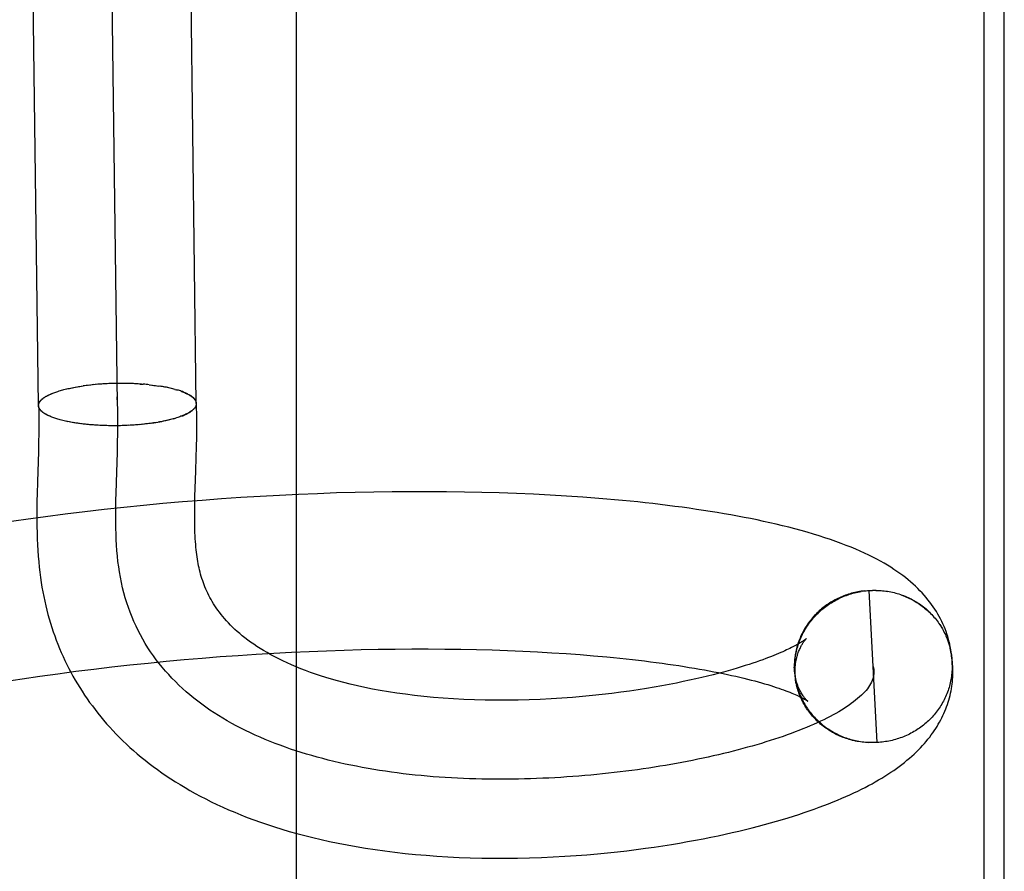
# Model space of a CAD drawing. Header units: inches. Extents: x 0 to 204, y 0 to 132.
# Tile 99 of 113: x 113.625 to 113.75, y 49.255 to 49.363. Entities that reach past the tile are written whole.
import ezdxf

# ---------------------------------------------------------------- set-up
doc = ezdxf.new("R2010")
doc.units = ezdxf.units.IN
doc.header["$LTSCALE"] = 11.243375
doc.header["$MEASUREMENT"] = 0
doc.linetypes.add('HIDDEN', pattern=[0.2, 0.1, -0.1])
doc.layers.add('DEFAULT_2', color=8, linetype='HIDDEN')

msp = doc.modelspace()

# ---------------------------------------------------------------- linework, layer by layer
at = {"layer": 'DEFAULT_2', "color": 8, "linetype": 'HIDDEN'}
for p, q in [((113.62763, 49.31445), (113.6254, 49.49223)), ((113.64763, 49.3147), (113.64539, 49.49238)), ((113.63763, 49.31458), (113.63557, 49.47734)), ((113.66033, 49.10209), (113.66033, 49.47709)), ((113.74739, 49.47706), (113.74739, 49.10212)), ((113.74998, 49.10499), (113.74998, 49.47419)), ((113.63206, 49.31673), (113.63328, 49.31694)), ((113.63403, 49.31703), (113.63426, 49.31706)), ((113.63446, 49.31708), (113.63422, 49.31705)), ((113.63466, 49.3171), (113.63442, 49.31708)), ((113.63486, 49.31712), (113.63461, 49.31709)), ((113.63506, 49.31714), (113.63481, 49.31711)), ((113.63527, 49.31715), (113.635, 49.31713)), ((113.63547, 49.31717), (113.6352, 49.31715)), ((113.63568, 49.31718), (113.6354, 49.31716)), ((113.63589, 49.3172), (113.6356, 49.31718)), ((113.6361, 49.31721), (113.6358, 49.31719)), ((113.63631, 49.31722), (113.636, 49.3172)), ((113.63651, 49.31723), (113.6362, 49.31721)), ((113.63672, 49.31724), (113.63641, 49.31722)), ((113.63694, 49.31724), (113.63661, 49.31723)), ((113.63715, 49.31725), (113.63681, 49.31724)), ((113.63736, 49.31725), (113.63702, 49.31724)), ((113.63757, 49.31726), (113.63722, 49.31725)), ((113.63778, 49.31726), (113.63742, 49.31725)), ((113.63799, 49.31726), (113.63763, 49.31725)), ((113.6382, 49.31726), (113.63785, 49.31726)), ((113.63841, 49.31726), (113.63807, 49.31726)), ((113.63862, 49.31726), (113.63829, 49.31726)), ((113.63883, 49.31725), (113.63851, 49.31725)), ((113.63904, 49.31725), (113.63873, 49.31725)), ((113.63925, 49.31724), (113.63895, 49.31725)), ((113.63946, 49.31724), (113.63917, 49.31724)), ((113.63967, 49.31723), (113.63938, 49.31723)), ((113.63987, 49.31722), (113.6396, 49.31723)), ((113.64008, 49.31721), (113.63982, 49.31722)), ((113.64028, 49.3172), (113.64003, 49.3172)), ((113.64168, 49.31708), (113.6419, 49.31705)), ((113.64187, 49.31706), (113.64209, 49.31703)), ((113.64206, 49.31704), (113.64229, 49.317)), ((113.64225, 49.31701), (113.64248, 49.31698)), ((113.64244, 49.31699), (113.64268, 49.31695)), ((113.64262, 49.31696), (113.64286, 49.31692)), ((113.6428, 49.31694), (113.64305, 49.31689)), ((113.64316, 49.31688), (113.64298, 49.31691)), ((113.64334, 49.31685), (113.64305, 49.31689)), ((113.62893, 49.31579), (113.62909, 49.31586)), ((113.62904, 49.31585), (113.62921, 49.31591)), ((113.62916, 49.3159), (113.62932, 49.31596)), ((113.62928, 49.31595), (113.62945, 49.31601)), ((113.62941, 49.316), (113.62957, 49.31606)), ((113.62954, 49.31605), (113.6297, 49.31611)), ((113.63103, 49.31651), (113.63122, 49.31656)), ((113.6312, 49.31655), (113.63139, 49.3166)), ((113.63136, 49.31659), (113.63157, 49.31663)), ((113.63153, 49.31663), (113.63175, 49.31667)), ((113.63171, 49.31666), (113.63193, 49.31671)), ((113.64351, 49.31682), (113.64323, 49.31686)), ((113.64368, 49.31679), (113.64342, 49.31683)), ((113.64385, 49.31676), (113.64359, 49.3168)), ((113.64401, 49.31672), (113.64377, 49.31676)), ((113.64417, 49.31669), (113.64394, 49.31673)), ((113.64433, 49.31665), (113.64411, 49.31669)), ((113.64449, 49.31662), (113.64428, 49.31666)), ((113.64464, 49.31658), (113.64444, 49.31662)), ((113.64479, 49.31654), (113.6446, 49.31658)), ((113.64494, 49.3165), (113.64476, 49.31654)), ((113.64491, 49.3165), (113.64506, 49.31646)), ((113.64727, 49.31395), (113.64717, 49.31389)), ((113.64733, 49.31401), (113.64724, 49.31395)), ((113.6473, 49.314), (113.64738, 49.31406)), ((113.62921, 49.31305), (113.62905, 49.3131)), ((113.62933, 49.313), (113.62916, 49.31305)), ((113.62945, 49.31295), (113.62929, 49.313)), ((113.62958, 49.31291), (113.62941, 49.31295)), ((113.62971, 49.31286), (113.62954, 49.31291)), ((113.62984, 49.31282), (113.62967, 49.31286)), ((113.62998, 49.31277), (113.62984, 49.31282)), ((113.6314, 49.31241), (113.6312, 49.31246)), ((113.63157, 49.31237), (113.63137, 49.31242)), ((113.63175, 49.31234), (113.63154, 49.31239)), ((113.63194, 49.31231), (113.63171, 49.31236)), ((113.63212, 49.31228), (113.63189, 49.31232)), ((113.63231, 49.31224), (113.63207, 49.31229)), ((113.6325, 49.31222), (113.63225, 49.31226)), ((113.63262, 49.31221), (113.63243, 49.31223)), ((113.63281, 49.31218), (113.6325, 49.31222)), ((113.633, 49.31215), (113.6327, 49.31219)), ((113.63319, 49.31213), (113.63289, 49.31216)), ((113.63339, 49.31211), (113.63309, 49.31214)), ((113.63358, 49.31209), (113.63329, 49.31211)), ((113.63378, 49.31206), (113.63349, 49.31209)), ((113.63398, 49.31204), (113.6337, 49.31207)), ((113.63419, 49.31203), (113.63391, 49.31205)), ((113.63439, 49.31201), (113.63412, 49.31203)), ((113.6346, 49.31199), (113.63433, 49.31201)), ((113.6348, 49.31198), (113.63454, 49.31199)), ((113.63501, 49.31196), (113.63475, 49.31198)), ((113.63522, 49.31195), (113.63497, 49.31196)), ((113.63544, 49.31194), (113.63519, 49.31195)), ((113.63565, 49.31193), (113.6354, 49.31194)), ((113.6374, 49.3119), (113.63715, 49.3119)), ((113.63763, 49.3119), (113.63737, 49.3119)), ((113.63783, 49.3119), (113.63759, 49.3119)), ((113.63804, 49.3119), (113.63781, 49.3119)), ((113.63889, 49.31194), (113.63867, 49.31193)), ((113.63932, 49.31196), (113.63906, 49.31194)), ((113.63953, 49.31197), (113.63927, 49.31195)), ((113.63975, 49.31198), (113.63947, 49.31196)), ((113.63987, 49.31199), (113.63967, 49.31198)), ((113.64007, 49.31201), (113.63975, 49.31198)), ((113.64027, 49.31202), (113.63996, 49.312)), ((113.64047, 49.31204), (113.64017, 49.31202)), ((113.64067, 49.31206), (113.64038, 49.31203)), ((113.64086, 49.31208), (113.64059, 49.31205)), ((113.64105, 49.3121), (113.64079, 49.31207)), ((113.64125, 49.31212), (113.641, 49.31209)), ((113.64144, 49.31214), (113.6412, 49.31212)), ((113.64163, 49.31217), (113.64141, 49.31214)), ((113.64182, 49.31219), (113.64161, 49.31217)), ((113.642, 49.31222), (113.64182, 49.31219)), ((113.642, 49.31222), (113.64325, 49.31243)), ((113.6436, 49.3125), (113.64333, 49.31244)), ((113.64377, 49.31253), (113.64351, 49.31248)), ((113.64393, 49.31257), (113.64369, 49.31252)), ((113.6441, 49.31261), (113.64386, 49.31255)), ((113.64426, 49.31265), (113.64403, 49.31259)), ((113.64441, 49.31268), (113.6442, 49.31263)), ((113.64457, 49.31273), (113.64436, 49.31268)), ((113.64472, 49.31277), (113.64453, 49.31272)), ((113.64484, 49.3128), (113.64468, 49.31276)), ((113.64472, 49.31277), (113.64487, 49.31281)), ((113.64484, 49.3128), (113.64501, 49.31285)), ((113.62766, 49.31001), (113.62762, 49.3086)), ((113.63763, 49.3085), (113.63766, 49.30998)), ((113.64765, 49.30917), (113.64768, 49.31049)), ((113.62762, 49.3086), (113.6275, 49.30484)), ((113.63751, 49.30477), (113.63763, 49.3085)), ((113.64761, 49.30792), (113.64765, 49.30917)), ((113.6275, 49.30484), (113.62746, 49.30323)), ((113.63746, 49.30329), (113.63751, 49.30477)), ((113.64746, 49.30293), (113.64749, 49.30397)), ((113.66057, 49.30319), (113.65815, 49.30308)), ((113.66298, 49.30329), (113.66057, 49.30319)), ((113.66537, 49.30338), (113.66298, 49.30329)), ((113.66774, 49.30344), (113.66537, 49.30338)), ((113.6701, 49.30349), (113.66774, 49.30344)), ((113.67244, 49.30353), (113.6701, 49.30349)), ((113.67476, 49.30354), (113.67244, 49.30353)), ((113.67706, 49.30354), (113.67476, 49.30354)), ((113.67933, 49.30353), (113.67706, 49.30354)), ((113.68159, 49.3035), (113.67933, 49.30353)), ((113.68381, 49.30345), (113.68159, 49.3035)), ((113.68601, 49.30339), (113.68381, 49.30345)), ((113.68819, 49.30331), (113.68601, 49.30339)), ((113.69033, 49.30322), (113.68819, 49.30331)), ((113.69245, 49.30311), (113.69033, 49.30322)), ((113.64341, 49.30203), (113.64093, 49.3018)), ((113.64589, 49.30225), (113.64341, 49.30203)), ((113.64836, 49.30245), (113.64589, 49.30225)), ((113.64744, 49.30193), (113.64746, 49.30293)), ((113.65082, 49.30263), (113.64836, 49.30245)), ((113.65327, 49.3028), (113.65082, 49.30263)), ((113.65572, 49.30295), (113.65327, 49.3028)), ((113.65815, 49.30308), (113.65572, 49.30295)), ((113.69454, 49.30299), (113.69245, 49.30311)), ((113.6966, 49.30285), (113.69454, 49.30299)), ((113.63101, 49.30069), (113.62853, 49.30037)), ((113.63349, 49.30099), (113.63101, 49.30069)), ((113.63597, 49.30128), (113.63349, 49.30099)), ((113.63845, 49.30155), (113.63597, 49.30128)), ((113.64093, 49.3018), (113.63845, 49.30155)), ((113.62605, 49.30004), (113.62358, 49.29968)), ((113.62853, 49.30037), (113.62605, 49.30004)), ((113.73225, 49.29097), (113.73185, 49.29094)), ((113.73206, 49.29096), (113.73246, 49.291)), ((113.73226, 49.29099), (113.73267, 49.29102)), ((113.73247, 49.29101), (113.73288, 49.29104)), ((113.73388, 49.27179), (113.73288, 49.29104)), ((113.74275, 49.2849), (113.7431, 49.28377)), ((113.65746, 49.2831), (113.6597, 49.28322)), ((113.6597, 49.28322), (113.66193, 49.28333)), ((113.66193, 49.28333), (113.66414, 49.28341)), ((113.66414, 49.28341), (113.66634, 49.28349)), ((113.66634, 49.28349), (113.66852, 49.28355)), ((113.66852, 49.28355), (113.67068, 49.28359)), ((113.67068, 49.28359), (113.67282, 49.28362)), ((113.67282, 49.28362), (113.67493, 49.28363)), ((113.67493, 49.28363), (113.67702, 49.28364)), ((113.67702, 49.28364), (113.67909, 49.28362)), ((113.67909, 49.28362), (113.68113, 49.28359)), ((113.68113, 49.28359), (113.68313, 49.28355)), ((113.68313, 49.28355), (113.68511, 49.2835)), ((113.68511, 49.2835), (113.68705, 49.28343)), ((113.68705, 49.28343), (113.68897, 49.28335)), ((113.68897, 49.28335), (113.69084, 49.28326)), ((113.69084, 49.28326), (113.69268, 49.28315)), ((113.64152, 49.28185), (113.64381, 49.28207)), ((113.64381, 49.28207), (113.6461, 49.28228)), ((113.6461, 49.28228), (113.64839, 49.28248)), ((113.64839, 49.28248), (113.65067, 49.28266)), ((113.65067, 49.28266), (113.65294, 49.28282)), ((113.65294, 49.28282), (113.6552, 49.28297)), ((113.6552, 49.28297), (113.65746, 49.2831)), ((113.69268, 49.28315), (113.69448, 49.28304)), ((113.69448, 49.28304), (113.69624, 49.28291)), ((113.69624, 49.28291), (113.69796, 49.28277)), ((113.74336, 49.28204), (113.74338, 49.28159)), ((113.63009, 49.2805), (113.63237, 49.2808)), ((113.63237, 49.2808), (113.63465, 49.28108)), ((113.63465, 49.28108), (113.63694, 49.28135)), ((113.63694, 49.28135), (113.63923, 49.28161)), ((113.63923, 49.28161), (113.64152, 49.28185)), ((113.72338, 49.28149), (113.72338, 49.2813)), ((113.72338, 49.2813), (113.72341, 49.2809)), ((113.72339, 49.28109), (113.72342, 49.2807)), ((113.74346, 49.28036), (113.74344, 49.28147)), ((113.62331, 49.27951), (113.62556, 49.27985)), ((113.62556, 49.27985), (113.62782, 49.28018)), ((113.62782, 49.28018), (113.63009, 49.2805)), ((113.72341, 49.28069), (113.72345, 49.28029)), ((113.72343, 49.28048), (113.72347, 49.28009)), ((113.72345, 49.28028), (113.7235, 49.27989)), ((113.72348, 49.28008), (113.72353, 49.27969)), ((113.72351, 49.27988), (113.72357, 49.27948)), ((113.72363, 49.27922), (113.72354, 49.27967)), ((113.72358, 49.27947), (113.72367, 49.27903)), ((113.72371, 49.27888), (113.72365, 49.27909)), ((113.73324, 49.27178), (113.73282, 49.27178)), ((113.73345, 49.27178), (113.73303, 49.27177)), ((113.73367, 49.27178), (113.73324, 49.27177)), ((113.73388, 49.27179), (113.73346, 49.27177)), ((113.73409, 49.2718), (113.73367, 49.27178))]:
    msp.add_line(p, q, dxfattribs=at)
for points in [[(113.63269, 49.31685), (113.63288, 49.31688), (113.63308, 49.31691), (113.63328, 49.31694)], [(113.63406, 49.31704), (113.63386, 49.31701), (113.63367, 49.31699), (113.63347, 49.31696), (113.63328, 49.31694)], [(113.64069, 49.31717), (113.64049, 49.31718), (113.64024, 49.31719)], [(113.64046, 49.31718), (113.64067, 49.31716), (113.64088, 49.31715)], [(113.64168, 49.31708), (113.64148, 49.3171), (113.64129, 49.31712), (113.64109, 49.31714), (113.64089, 49.31715)], [(113.62763, 49.31445), (113.62763, 49.31446), (113.62763, 49.31452), (113.62764, 49.31458), (113.62765, 49.31464), (113.62767, 49.3147), (113.62769, 49.31476), (113.62772, 49.31482), (113.62775, 49.31488), (113.62779, 49.31494), (113.62783, 49.315), (113.62788, 49.31506), (113.62793, 49.31512), (113.62799, 49.31517), (113.62805, 49.31523), (113.62812, 49.31529), (113.62819, 49.31535), (113.62827, 49.31541), (113.62835, 49.31546), (113.62843, 49.31552), (113.62852, 49.31558), (113.62862, 49.31563), (113.62872, 49.31569), (113.62882, 49.31574), (113.62893, 49.31579)], [(113.62766, 49.31444), (113.62766, 49.31446), (113.62766, 49.31452), (113.62766, 49.31458), (113.62768, 49.31464), (113.62769, 49.31469), (113.62771, 49.31475), (113.62774, 49.31481), (113.62777, 49.31487), (113.62781, 49.31493), (113.62785, 49.31498), (113.62789, 49.31504), (113.62794, 49.3151), (113.62799, 49.31515), (113.62805, 49.31521), (113.62811, 49.31527), (113.62818, 49.31532), (113.62825, 49.31538), (113.62833, 49.31544), (113.62841, 49.31549), (113.62849, 49.31554), (113.62858, 49.3156), (113.62868, 49.31565), (113.62877, 49.31571), (113.62888, 49.31576), (113.62898, 49.31581)], [(113.62967, 49.3161), (113.62984, 49.31616), (113.62997, 49.3162)], [(113.62981, 49.31615), (113.62995, 49.3162), (113.63009, 49.31625)], [(113.63011, 49.31625), (113.63026, 49.3163), (113.63041, 49.31634), (113.63056, 49.31638), (113.63071, 49.31643), (113.63087, 49.31647), (113.63103, 49.31651)], [(113.63188, 49.3167), (113.63211, 49.31675), (113.6323, 49.31678), (113.63249, 49.31681)], [(113.64766, 49.31472), (113.64766, 49.31474), (113.64765, 49.3148), (113.64764, 49.31485), (113.64763, 49.31491), (113.64761, 49.31497), (113.64758, 49.31502), (113.64756, 49.31508), (113.64752, 49.31513), (113.64749, 49.31519), (113.64745, 49.31524), (113.6474, 49.3153), (113.64735, 49.31535), (113.6473, 49.31541), (113.64724, 49.31546), (113.64718, 49.31551), (113.64711, 49.31557), (113.64704, 49.31562), (113.64696, 49.31567), (113.64688, 49.31572), (113.6468, 49.31577), (113.64671, 49.31582), (113.64662, 49.31587), (113.64652, 49.31592), (113.64642, 49.31597), (113.64632, 49.31602), (113.64621, 49.31607), (113.6461, 49.31612), (113.64599, 49.31616), (113.64587, 49.31621), (113.64574, 49.31625), (113.64562, 49.3163), (113.64549, 49.31634), (113.64536, 49.31638), (113.64522, 49.31642), (113.64508, 49.31646)], [(113.64575, 49.31623), (113.64588, 49.31619), (113.646, 49.31614), (113.64612, 49.31609), (113.64623, 49.31604), (113.64634, 49.31599), (113.64645, 49.31594), (113.64655, 49.31589), (113.64665, 49.31584), (113.64674, 49.31579), (113.64683, 49.31573), (113.64691, 49.31568), (113.64699, 49.31563), (113.64707, 49.31557), (113.64714, 49.31552), (113.6472, 49.31546), (113.64727, 49.3154), (113.64732, 49.31535), (113.64737, 49.31529), (113.64742, 49.31523), (113.64746, 49.31518), (113.6475, 49.31512), (113.64753, 49.31506), (113.64756, 49.315), (113.64758, 49.31494), (113.6476, 49.31489), (113.64762, 49.31483), (113.64762, 49.31477), (113.64763, 49.31471), (113.64763, 49.3147)], [(113.6291, 49.31309), (113.62893, 49.31315), (113.62883, 49.3132), (113.62872, 49.31325), (113.62862, 49.31331), (113.62853, 49.31336), (113.62844, 49.31341), (113.62835, 49.31347), (113.62827, 49.31352), (113.62819, 49.31358), (113.62812, 49.31364), (113.62805, 49.31369), (113.62799, 49.31375), (113.62793, 49.31381), (113.62788, 49.31386), (113.62783, 49.31392), (113.62779, 49.31398), (113.62775, 49.31404), (113.62772, 49.3141), (113.62769, 49.31416), (113.62767, 49.31422), (113.62765, 49.31428), (113.62764, 49.31434), (113.62763, 49.3144), (113.62763, 49.31445)], [(113.62766, 49.31444), (113.62767, 49.31388), (113.62769, 49.31327), (113.62769, 49.31264), (113.62769, 49.312), (113.62769, 49.31135), (113.62768, 49.31069), (113.62766, 49.31001)], [(113.62899, 49.31314), (113.62888, 49.31319), (113.62878, 49.31324), (113.62868, 49.31329), (113.62859, 49.31334), (113.6285, 49.3134), (113.62841, 49.31345), (113.62833, 49.3135), (113.62825, 49.31356), (113.62818, 49.31361), (113.62812, 49.31366), (113.62805, 49.31372), (113.62799, 49.31377), (113.62794, 49.31383), (113.62789, 49.31389), (113.62785, 49.31394), (113.62781, 49.314), (113.62777, 49.31406), (113.62774, 49.31411), (113.62771, 49.31417), (113.62769, 49.31423), (113.62768, 49.31429), (113.62766, 49.31434), (113.62766, 49.3144), (113.62766, 49.31444)], [(113.63766, 49.30998), (113.63768, 49.31072), (113.63769, 49.31154), (113.63769, 49.31235), (113.63769, 49.31316), (113.63767, 49.31396), (113.63765, 49.31475), (113.63762, 49.31554)], [(113.64763, 49.3147), (113.64763, 49.31465), (113.64762, 49.31459), (113.64761, 49.31453), (113.64759, 49.31447), (113.64757, 49.31441), (113.64755, 49.31436), (113.64752, 49.3143), (113.64748, 49.31424), (113.64744, 49.31418), (113.6474, 49.31412), (113.64735, 49.31406)], [(113.64742, 49.31412), (113.64747, 49.31418), (113.64751, 49.31423), (113.64754, 49.31429), (113.64757, 49.31435), (113.6476, 49.3144), (113.64762, 49.31446), (113.64763, 49.31451), (113.64765, 49.31457), (113.64765, 49.31463), (113.64766, 49.31468), (113.64766, 49.31472)], [(113.64768, 49.31049), (113.64769, 49.31118), (113.64769, 49.3119), (113.64769, 49.31263), (113.64769, 49.31339), (113.64767, 49.31417), (113.64766, 49.31472)], [(113.64721, 49.3139), (113.64711, 49.31383), (113.64703, 49.31378), (113.64696, 49.31372), (113.64687, 49.31366), (113.64679, 49.31361), (113.6467, 49.31355), (113.6466, 49.3135), (113.6465, 49.31345), (113.6464, 49.31339), (113.64629, 49.31334), (113.64618, 49.31329), (113.64606, 49.31324), (113.64594, 49.31319), (113.64582, 49.31313), (113.64569, 49.31309), (113.64556, 49.31304), (113.64542, 49.31299), (113.64528, 49.31294), (113.64514, 49.31289), (113.64499, 49.31285)], [(113.64581, 49.31312), (113.64593, 49.31317), (113.64605, 49.31322), (113.64616, 49.31327), (113.64627, 49.31332), (113.64638, 49.31337), (113.64648, 49.31342), (113.64657, 49.31347), (113.64667, 49.31352), (113.64676, 49.31358), (113.64684, 49.31363), (113.64692, 49.31368), (113.647, 49.31374), (113.64708, 49.31379), (113.64714, 49.31384)], [(113.63122, 49.31244), (113.63105, 49.31248), (113.63088, 49.31252), (113.63072, 49.31256), (113.63056, 49.3126), (113.6304, 49.31264), (113.63025, 49.31268), (113.6301, 49.31272), (113.62995, 49.31277), (113.62981, 49.31281)], [(113.63718, 49.31189), (113.63696, 49.3119), (113.63673, 49.3119), (113.63651, 49.3119), (113.63629, 49.31191), (113.63607, 49.31191), (113.63584, 49.31192), (113.63562, 49.31193)], [(113.6391, 49.31195), (113.63886, 49.31193), (113.63866, 49.31192), (113.63845, 49.31192), (113.63825, 49.31191), (113.63804, 49.3119)], [(113.64259, 49.31231), (113.64239, 49.31228), (113.6422, 49.31225), (113.642, 49.31222)], [(113.64343, 49.31246), (113.64315, 49.31241), (113.64296, 49.31237), (113.64278, 49.31234)], [(113.64749, 49.30397), (113.64756, 49.30616), (113.64761, 49.30792)], [(113.62746, 49.30323), (113.62744, 49.30241), (113.62743, 49.30158), (113.62743, 49.30076), (113.62743, 49.29993), (113.62744, 49.29913), (113.62746, 49.29833), (113.62748, 49.29756), (113.62751, 49.29681), (113.62756, 49.29608), (113.62761, 49.29536), (113.62767, 49.29467), (113.62773, 49.29399), (113.62781, 49.29334), (113.62789, 49.29269), (113.62798, 49.29206), (113.62808, 49.29145), (113.62819, 49.29085), (113.6283, 49.29026), (113.62843, 49.28968), (113.62856, 49.28911), (113.6287, 49.28855), (113.62884, 49.28799), (113.629, 49.28744), (113.62916, 49.2869), (113.62933, 49.28635), (113.62951, 49.28582), (113.62969, 49.28528), (113.62989, 49.28475), (113.63009, 49.28423), (113.6303, 49.28371), (113.63052, 49.28319), (113.63075, 49.28268), (113.63099, 49.28217), (113.63123, 49.28167), (113.63148, 49.28117), (113.63174, 49.28068), (113.63201, 49.28019), (113.63228, 49.2797), (113.63257, 49.27922), (113.63286, 49.27874), (113.63316, 49.27827), (113.63347, 49.2778), (113.63379, 49.27733), (113.63412, 49.27687), (113.63446, 49.27641), (113.6348, 49.27595), (113.63515, 49.2755), (113.63552, 49.27505), (113.63589, 49.27461), (113.63627, 49.27416), (113.63666, 49.27373), (113.63706, 49.27329), (113.63747, 49.27286), (113.63789, 49.27243), (113.63833, 49.27201), (113.63877, 49.27159), (113.63922, 49.27117), (113.63968, 49.27076), (113.64016, 49.27035), (113.64065, 49.26994), (113.64114, 49.26954), (113.64165, 49.26914), (113.64218, 49.26874), (113.64271, 49.26835), (113.64326, 49.26796), (113.64382, 49.26758), (113.64439, 49.2672), (113.64498, 49.26682), (113.64558, 49.26645), (113.6462, 49.26608), (113.64683, 49.26571), (113.64748, 49.26535), (113.64814, 49.26499), (113.64882, 49.26464), (113.64952, 49.26429), (113.65023, 49.26395), (113.65097, 49.26361), (113.65172, 49.26328), (113.65249, 49.26295), (113.65328, 49.26263), (113.65409, 49.26231), (113.65492, 49.262), (113.65577, 49.26169), (113.65664, 49.26139), (113.65754, 49.2611), (113.65846, 49.26081), (113.6594, 49.26053), (113.66037, 49.26026), (113.66137, 49.26), (113.66239, 49.25974), (113.66344, 49.2595), (113.66451, 49.25926), (113.66561, 49.25903), (113.66674, 49.25881), (113.66789, 49.25861), (113.66907, 49.25841), (113.67028, 49.25823), (113.67152, 49.25805), (113.67279, 49.2579), (113.67408, 49.25775), (113.6754, 49.25762), (113.67674, 49.2575), (113.67811, 49.2574), (113.6795, 49.25731), (113.68091, 49.25724), (113.68234, 49.25719), (113.68379, 49.25715), (113.68527, 49.25713), (113.68678, 49.25713), (113.6883, 49.25715), (113.68983, 49.25718), (113.69135, 49.25723), (113.69285, 49.2573), (113.69432, 49.25738), (113.69574, 49.25747), (113.69711, 49.25758), (113.69844, 49.2577), (113.69972, 49.25782), (113.70097, 49.25795), (113.70218, 49.25809), (113.70336, 49.25823), (113.70451, 49.25839), (113.70564, 49.25854), (113.70673, 49.25871), (113.70781, 49.25888), (113.70885, 49.25905), (113.70987, 49.25923), (113.71087, 49.25941), (113.71184, 49.2596), (113.71279, 49.25979), (113.71372, 49.25998), (113.71462, 49.26017), (113.7155, 49.26037), (113.71637, 49.26057), (113.71721, 49.26077), (113.71803, 49.26098), (113.71883, 49.26119), (113.71962, 49.2614), (113.72038, 49.26161), (113.72113, 49.26182), (113.72187, 49.26204), (113.72258, 49.26225), (113.72328, 49.26247), (113.72396, 49.26269), (113.72463, 49.26291), (113.72528, 49.26314), (113.72591, 49.26336), (113.72653, 49.26358), (113.72713, 49.26381), (113.72772, 49.26404), (113.72829, 49.26426), (113.72885, 49.26449), (113.72939, 49.26472), (113.72992, 49.26495), (113.73043, 49.26518), (113.73093, 49.26541), (113.73141, 49.26564), (113.73188, 49.26587), (113.73234, 49.2661), (113.73278, 49.26634), (113.73322, 49.26657), (113.73364, 49.26681), (113.73405, 49.26704), (113.73446, 49.26728), (113.73485, 49.26752), (113.73523, 49.26777), (113.73561, 49.26801), (113.73597, 49.26826), (113.73633, 49.26851), (113.73667, 49.26876), (113.73701, 49.26901), (113.73734, 49.26927), (113.73765, 49.26953), (113.73796, 49.26979), (113.73826, 49.27005), (113.73855, 49.27031), (113.73883, 49.27058), (113.7391, 49.27085), (113.73936, 49.27112), (113.73962, 49.27139), (113.73986, 49.27166), (113.74009, 49.27193), (113.74031, 49.2722), (113.74053, 49.27247), (113.74073, 49.27274), (113.74093, 49.27301), (113.74111, 49.27328), (113.74129, 49.27355), (113.74146, 49.27382), (113.74162, 49.27409), (113.74178, 49.27437), (113.74193, 49.27464), (113.74207, 49.27492), (113.7422, 49.2752), (113.74233, 49.27547), (113.74245, 49.27575), (113.74256, 49.27603), (113.74267, 49.27631), (113.74277, 49.2766)], [(113.6379, 49.29338), (113.6378, 49.29404), (113.63771, 49.29471), (113.63764, 49.29539), (113.63758, 49.29608), (113.63753, 49.29678), (113.63749, 49.29748), (113.63746, 49.29819), (113.63744, 49.2989), (113.63743, 49.29962), (113.63743, 49.30035), (113.63743, 49.30108), (113.63744, 49.30181), (113.63745, 49.30255), (113.63746, 49.30329)], [(113.72494, 49.28497), (113.72493, 49.28496), (113.72492, 49.28495), (113.72491, 49.28494), (113.72489, 49.28493), (113.72487, 49.28491), (113.72483, 49.28488), (113.7248, 49.28485), (113.72475, 49.28482), (113.7247, 49.28478), (113.72464, 49.28474), (113.72457, 49.28469), (113.7245, 49.28464), (113.72441, 49.28458), (113.72432, 49.28452), (113.72421, 49.28446), (113.7241, 49.28439), (113.72398, 49.28432), (113.72384, 49.28424), (113.7237, 49.28416), (113.72355, 49.28408), (113.72338, 49.28399), (113.72321, 49.2839), (113.72302, 49.2838), (113.72283, 49.28371), (113.72262, 49.28361), (113.7224, 49.2835), (113.72217, 49.28339), (113.72192, 49.28328), (113.72166, 49.28317), (113.72139, 49.28305), (113.7211, 49.28293), (113.72079, 49.2828), (113.72047, 49.28268), (113.72013, 49.28254), (113.71976, 49.28241), (113.71938, 49.28226), (113.71898, 49.28212), (113.71856, 49.28197), (113.71812, 49.28182), (113.71766, 49.28167), (113.71717, 49.28152), (113.71666, 49.28136), (113.71613, 49.2812), (113.71558, 49.28103), (113.715, 49.28087), (113.71439, 49.2807), (113.71375, 49.28053), (113.71309, 49.28036), (113.7124, 49.28019), (113.71167, 49.28001), (113.71092, 49.27984), (113.71012, 49.27966), (113.7093, 49.27949), (113.70844, 49.27931), (113.70754, 49.27914), (113.70661, 49.27896), (113.70564, 49.27879), (113.70464, 49.27862), (113.7036, 49.27846), (113.70252, 49.2783), (113.70141, 49.27815), (113.70025, 49.278), (113.69906, 49.27786), (113.69783, 49.27773), (113.69657, 49.27761), (113.69527, 49.2775), (113.69394, 49.2774), (113.69258, 49.27731), (113.6912, 49.27724), (113.68981, 49.27719), (113.68841, 49.27715), (113.68701, 49.27713), (113.68561, 49.27713), (113.68423, 49.27715), (113.68287, 49.27718), (113.68152, 49.27724), (113.68021, 49.27731), (113.67892, 49.27739), (113.67766, 49.2775), (113.67644, 49.27761), (113.67526, 49.27774), (113.67412, 49.27789), (113.67302, 49.27804), (113.67196, 49.2782), (113.67093, 49.27838), (113.66993, 49.27856), (113.66896, 49.27876), (113.66803, 49.27896), (113.66714, 49.27917), (113.6663, 49.27938), (113.66551, 49.27959), (113.66476, 49.2798), (113.66405, 49.28002), (113.66337, 49.28023), (113.66272, 49.28045), (113.66209, 49.28067), (113.66147, 49.2809), (113.66087, 49.28113), (113.66028, 49.28137), (113.6597, 49.28161), (113.65914, 49.28186), (113.6586, 49.28212), (113.65807, 49.28238), (113.65756, 49.28264), (113.65707, 49.2829), (113.6566, 49.28317), (113.65614, 49.28343), (113.65571, 49.2837), (113.65529, 49.28396), (113.6549, 49.28423), (113.65451, 49.2845), (113.65414, 49.28476), (113.65379, 49.28503), (113.65345, 49.2853), (113.65313, 49.28557), (113.65282, 49.28584), (113.65252, 49.28611), (113.65223, 49.28638), (113.65196, 49.28665), (113.6517, 49.28693), (113.65144, 49.2872), (113.6512, 49.28747), (113.65098, 49.28774), (113.65076, 49.28801), (113.65055, 49.28828), (113.65035, 49.28855), (113.65016, 49.28882), (113.64998, 49.28909), (113.64981, 49.28936), (113.64965, 49.28962), (113.6495, 49.28989), (113.64935, 49.29016), (113.64922, 49.29042), (113.64908, 49.29069), (113.64896, 49.29095), (113.64884, 49.29121), (113.64873, 49.29148), (113.64863, 49.29174), (113.64853, 49.29201), (113.64844, 49.29227), (113.64835, 49.29254), (113.64826, 49.29281), (113.64818, 49.29309), (113.64811, 49.29336), (113.64804, 49.29363), (113.64798, 49.2939), (113.64792, 49.29417), (113.64786, 49.29445), (113.64781, 49.29472), (113.64777, 49.295), (113.64772, 49.29529), (113.64768, 49.29558), (113.64765, 49.29589), (113.64761, 49.2962), (113.64758, 49.29653), (113.64755, 49.29687), (113.64752, 49.29722), (113.6475, 49.29759), (113.64748, 49.29796), (113.64746, 49.29836), (113.64745, 49.29876), (113.64744, 49.29918), (113.64743, 49.29961), (113.64743, 49.30005), (113.64743, 49.3005), (113.64743, 49.30097), (113.64743, 49.30144), (113.64744, 49.30193)], [(113.74338, 49.2816), (113.74337, 49.28188), (113.74336, 49.28222), (113.74333, 49.28255), (113.7433, 49.28289), (113.74325, 49.28322), (113.7432, 49.28356), (113.74314, 49.28389), (113.74307, 49.28422), (113.74299, 49.28455), (113.74291, 49.28488), (113.74281, 49.2852), (113.74271, 49.28553), (113.7426, 49.28585), (113.74247, 49.28617), (113.74235, 49.28649), (113.74221, 49.2868), (113.74206, 49.28712), (113.7419, 49.28743), (113.74174, 49.28774), (113.74156, 49.28805), (113.74138, 49.28836), (113.74118, 49.28866), (113.74098, 49.28897), (113.74077, 49.28927), (113.74055, 49.28957), (113.74031, 49.28986), (113.74007, 49.29015), (113.73982, 49.29044), (113.73956, 49.29073), (113.73929, 49.29101), (113.73901, 49.29129), (113.73872, 49.29157), (113.73842, 49.29185), (113.73811, 49.29212), (113.73779, 49.29239), (113.73745, 49.29266), (113.73711, 49.29292), (113.73675, 49.29319), (113.73638, 49.29345), (113.73599, 49.29371), (113.73559, 49.29397), (113.73518, 49.29422), (113.73474, 49.29448), (113.73429, 49.29474), (113.73382, 49.29499), (113.73333, 49.29525), (113.73282, 49.2955), (113.73229, 49.29575), (113.73173, 49.296), (113.73116, 49.29625), (113.73057, 49.2965), (113.72995, 49.29675), (113.72931, 49.29699), (113.72865, 49.29723), (113.72797, 49.29747), (113.72726, 49.29771), (113.72653, 49.29794), (113.72579, 49.29817), (113.72502, 49.2984), (113.72425, 49.29862), (113.72346, 49.29883), (113.72267, 49.29904), (113.72188, 49.29923), (113.72108, 49.29943), (113.72028, 49.29961), (113.71948, 49.29979), (113.71867, 49.29996), (113.71785, 49.30013), (113.71702, 49.30029), (113.71619, 49.30045), (113.71534, 49.30061), (113.71448, 49.30076), (113.71362, 49.3009), (113.71274, 49.30104), (113.71186, 49.30118), (113.71097, 49.30131), (113.71007, 49.30144), (113.70917, 49.30157), (113.70825, 49.30169), (113.70733, 49.30181), (113.70639, 49.30192), (113.70545, 49.30203), (113.7045, 49.30214), (113.70354, 49.30224), (113.70258, 49.30234), (113.7016, 49.30243), (113.70062, 49.30252), (113.69962, 49.30261), (113.69862, 49.30269), (113.6966, 49.30285)], [(113.73338, 49.28141), (113.73342, 49.28122), (113.73345, 49.28103), (113.73346, 49.28084), (113.73346, 49.28065), (113.73345, 49.28046), (113.73342, 49.28027), (113.73338, 49.28007), (113.73332, 49.27986), (113.73324, 49.27965), (113.73315, 49.27944), (113.73304, 49.27923), (113.73292, 49.27902), (113.73278, 49.27881), (113.73263, 49.2786), (113.73246, 49.27839), (113.73228, 49.27818), (113.73208, 49.27797), (113.73187, 49.27776), (113.73164, 49.27755), (113.7314, 49.27734), (113.73115, 49.27713), (113.73088, 49.27692), (113.7306, 49.27671), (113.73031, 49.2765), (113.73, 49.27629), (113.72968, 49.27609), (113.72935, 49.27588), (113.72901, 49.27568), (113.72865, 49.27547), (113.72828, 49.27527), (113.7279, 49.27507), (113.72751, 49.27487), (113.7271, 49.27467), (113.72669, 49.27447), (113.72626, 49.27427), (113.72582, 49.27407), (113.72538, 49.27388), (113.72492, 49.27369), (113.72445, 49.2735), (113.72397, 49.27331), (113.72348, 49.27312), (113.72298, 49.27293), (113.72247, 49.27275), (113.72195, 49.27256), (113.72142, 49.27238), (113.72088, 49.2722), (113.72033, 49.27203), (113.71978, 49.27185), (113.71921, 49.27168), (113.71864, 49.27151), (113.71806, 49.27134), (113.71747, 49.27118), (113.71687, 49.27101), (113.71626, 49.27085), (113.71565, 49.27069), (113.71503, 49.27054), (113.7144, 49.27038), (113.71376, 49.27023), (113.71312, 49.27008), (113.71247, 49.26994), (113.71182, 49.2698), (113.71115, 49.26966), (113.71049, 49.26952), (113.70981, 49.26939), (113.70913, 49.26926), (113.70845, 49.26913), (113.70775, 49.26901), (113.70706, 49.26889), (113.70636, 49.26877), (113.70565, 49.26866), (113.70494, 49.26855), (113.70422, 49.26844), (113.7035, 49.26834), (113.70278, 49.26824), (113.70205, 49.26815), (113.70131, 49.26806), (113.70058, 49.26797), (113.69984, 49.26789), (113.69909, 49.26781), (113.69835, 49.26773), (113.6976, 49.26766), (113.69684, 49.26759), (113.69609, 49.26753), (113.69533, 49.26747), (113.69457, 49.26742), (113.69381, 49.26737), (113.69305, 49.26732), (113.69228, 49.26728), (113.69151, 49.26725), (113.69074, 49.26722), (113.68997, 49.26719), (113.6892, 49.26717), (113.68843, 49.26715), (113.68766, 49.26714), (113.68689, 49.26713), (113.68611, 49.26713), (113.68534, 49.26713), (113.68457, 49.26714), (113.68379, 49.26716), (113.68302, 49.26718), (113.68225, 49.2672), (113.68148, 49.26723), (113.68071, 49.26726), (113.67994, 49.26731), (113.67917, 49.26735), (113.6784, 49.2674), (113.67764, 49.26746), (113.67687, 49.26753), (113.67611, 49.2676), (113.67535, 49.26767), (113.6746, 49.26775), (113.67384, 49.26784), (113.67309, 49.26793), (113.67234, 49.26803), (113.6716, 49.26814), (113.67085, 49.26825), (113.67012, 49.26837), (113.66938, 49.2685), (113.66865, 49.26863), (113.66792, 49.26877), (113.6672, 49.26891), (113.66648, 49.26906), (113.66576, 49.26922), (113.66505, 49.26939), (113.66435, 49.26956), (113.66365, 49.26974), (113.66296, 49.26992), (113.66227, 49.27012), (113.66158, 49.27032), (113.6609, 49.27052), (113.66023, 49.27074), (113.65957, 49.27096), (113.65891, 49.27119), (113.65825, 49.27143), (113.65761, 49.27167), (113.65697, 49.27192), (113.65634, 49.27218), (113.65571, 49.27245), (113.65509, 49.27272), (113.65448, 49.273), (113.65388, 49.27329), (113.65328, 49.27359), (113.6527, 49.2739), (113.65212, 49.27421), (113.65155, 49.27453), (113.65099, 49.27486), (113.65043, 49.2752), (113.64989, 49.27555), (113.64936, 49.2759), (113.64883, 49.27627), (113.64831, 49.27664), (113.64781, 49.27702), (113.64731, 49.27741), (113.64683, 49.27781), (113.64635, 49.27821), (113.64588, 49.27863), (113.64543, 49.27905), (113.64498, 49.27949), (113.64455, 49.27993), (113.64413, 49.28038), (113.64372, 49.28084), (113.64332, 49.28131), (113.64293, 49.28179), (113.64256, 49.28227), (113.64219, 49.28277), (113.64184, 49.28328), (113.6415, 49.28379), (113.64117, 49.28432), (113.64086, 49.28485), (113.64056, 49.2854), (113.64027, 49.28595), (113.64, 49.28652), (113.63973, 49.28709), (113.63949, 49.28767), (113.63925, 49.28827), (113.63903, 49.28887), (113.63883, 49.28948), (113.63863, 49.29011), (113.63846, 49.29074), (113.63829, 49.29139), (113.63815, 49.29204), (113.63802, 49.29271), (113.6379, 49.29338)], [(113.73204, 49.29095), (113.73165, 49.2909), (113.73144, 49.29087), (113.73124, 49.29083), (113.73104, 49.29078), (113.73084, 49.29073), (113.73064, 49.29068), (113.73044, 49.29062), (113.73024, 49.29056), (113.73005, 49.2905), (113.72985, 49.29043), (113.72966, 49.29036), (113.72947, 49.29028), (113.72928, 49.2902), (113.72909, 49.29012), (113.7289, 49.29003), (113.72872, 49.28994), (113.72854, 49.28984), (113.72836, 49.28974), (113.72818, 49.28964), (113.728, 49.28954), (113.72783, 49.28943), (113.72766, 49.28932), (113.72749, 49.2892), (113.72732, 49.28908), (113.72716, 49.28896), (113.727, 49.28883), (113.72684, 49.2887), (113.72668, 49.28857), (113.72653, 49.28844), (113.72638, 49.2883), (113.72624, 49.28816), (113.72609, 49.28801), (113.72595, 49.28787), (113.72582, 49.28772), (113.72568, 49.28756), (113.72555, 49.28741), (113.72542, 49.28725), (113.7253, 49.28709), (113.72518, 49.28693), (113.72506, 49.28676), (113.72495, 49.2866), (113.72484, 49.28643), (113.72473, 49.28626), (113.72463, 49.28608), (113.72453, 49.28591), (113.72444, 49.28573), (113.72435, 49.28555), (113.72426, 49.28537), (113.72418, 49.28519), (113.7241, 49.285), (113.72402, 49.28481), (113.72395, 49.28463), (113.72388, 49.28444), (113.72382, 49.28425), (113.72376, 49.28406), (113.72371, 49.28386), (113.72366, 49.28367), (113.72361, 49.28348), (113.72357, 49.28328), (113.72353, 49.28308), (113.7235, 49.28289), (113.72347, 49.28269), (113.72344, 49.28249), (113.72342, 49.28229), (113.7234, 49.28209), (113.72339, 49.2819), (113.72338, 49.2817), (113.72338, 49.28149)], [(113.7234, 49.28111), (113.7234, 49.28131), (113.72341, 49.28152), (113.72342, 49.28172), (113.72343, 49.28193), (113.72345, 49.28213), (113.72347, 49.28234), (113.7235, 49.28254), (113.72353, 49.28275), (113.72356, 49.28295), (113.7236, 49.28315), (113.72365, 49.28335), (113.7237, 49.28355), (113.72375, 49.28375), (113.72381, 49.28395), (113.72387, 49.28415), (113.72394, 49.28435), (113.72401, 49.28454), (113.72408, 49.28474), (113.72416, 49.28493), (113.72424, 49.28512), (113.72433, 49.28531), (113.72442, 49.28549), (113.72452, 49.28568), (113.72462, 49.28586), (113.72472, 49.28604), (113.72483, 49.28622), (113.72494, 49.2864), (113.72505, 49.28658), (113.72517, 49.28675), (113.7253, 49.28692), (113.72542, 49.28709), (113.72555, 49.28725), (113.72569, 49.28741), (113.72582, 49.28757), (113.72596, 49.28773), (113.72611, 49.28788), (113.72625, 49.28803), (113.7264, 49.28818), (113.72656, 49.28833), (113.72671, 49.28847), (113.72687, 49.28861), (113.72704, 49.28874), (113.7272, 49.28887), (113.72737, 49.289), (113.72754, 49.28913), (113.72772, 49.28925), (113.72789, 49.28937), (113.72807, 49.28948), (113.72825, 49.28959), (113.72843, 49.2897), (113.72862, 49.2898), (113.72881, 49.2899), (113.729, 49.29), (113.72919, 49.29009), (113.72938, 49.29018), (113.72958, 49.29026), (113.72978, 49.29034), (113.72998, 49.29042), (113.73018, 49.29049), (113.73038, 49.29056), (113.73058, 49.29062), (113.73079, 49.29068), (113.73099, 49.29073), (113.7312, 49.29078), (113.73141, 49.29083), (113.73162, 49.29087), (113.73183, 49.29091)], [(113.73267, 49.29102), (113.73309, 49.29105), (113.7333, 49.29106), (113.73351, 49.29106), (113.73373, 49.29106), (113.73394, 49.29105), (113.73415, 49.29104), (113.73436, 49.29103), (113.73457, 49.29101), (113.73478, 49.29099), (113.73499, 49.29096), (113.73519, 49.29093), (113.7354, 49.29089), (113.73561, 49.29086), (113.73581, 49.29081), (113.73602, 49.29076), (113.73622, 49.29071), (113.73642, 49.29065), (113.73662, 49.29059), (113.73682, 49.29053), (113.73702, 49.29046), (113.73721, 49.29039), (113.73741, 49.29031), (113.7376, 49.29023), (113.73779, 49.29014), (113.73798, 49.29006), (113.73817, 49.28996), (113.73835, 49.28987), (113.73853, 49.28977), (113.73871, 49.28966), (113.73889, 49.28956), (113.73906, 49.28944), (113.73924, 49.28933), (113.7394, 49.28921), (113.73957, 49.28909), (113.73974, 49.28896), (113.7399, 49.28883), (113.74006, 49.2887), (113.74021, 49.28857), (113.74036, 49.28843), (113.74051, 49.28829)], [(113.73288, 49.29104), (113.73309, 49.29105), (113.7333, 49.29105), (113.73351, 49.29106), (113.73372, 49.29105), (113.73393, 49.29105), (113.73414, 49.29104), (113.73435, 49.29102), (113.73456, 49.291), (113.73477, 49.29098), (113.73498, 49.29095), (113.73519, 49.29092)], [(113.73681, 49.29051), (113.73701, 49.29044), (113.7372, 49.29037), (113.7374, 49.29029), (113.73759, 49.29021), (113.73778, 49.29012), (113.73797, 49.29004), (113.73816, 49.28994), (113.73834, 49.28985), (113.73852, 49.28975), (113.7387, 49.28964), (113.73888, 49.28953), (113.73905, 49.28942), (113.73923, 49.28931), (113.7394, 49.28919), (113.73956, 49.28907), (113.73973, 49.28894), (113.73989, 49.28881), (113.74005, 49.28868), (113.7402, 49.28855), (113.74035, 49.28841), (113.7405, 49.28827), (113.74065, 49.28812), (113.74079, 49.28798), (113.74093, 49.28783), (113.74107, 49.28767), (113.7412, 49.28752), (113.74133, 49.28736), (113.74146, 49.2872), (113.74158, 49.28703), (113.7417, 49.28687), (113.74181, 49.2867), (113.74192, 49.28653), (113.74203, 49.28636), (113.74213, 49.28618), (113.74223, 49.286), (113.74233, 49.28582), (113.74242, 49.28564), (113.74251, 49.28546), (113.74259, 49.28528), (113.74267, 49.28509), (113.74275, 49.2849)], [(113.74182, 49.28671), (113.74193, 49.28654), (113.74204, 49.28637), (113.74214, 49.28619), (113.74224, 49.28601), (113.74233, 49.28583), (113.74242, 49.28565), (113.74251, 49.28546), (113.74259, 49.28528), (113.74267, 49.28509), (113.74275, 49.2849)], [(113.72348, 49.28033), (113.72347, 49.28052), (113.72347, 49.28074), (113.72347, 49.28096), (113.72348, 49.28117), (113.72349, 49.28138), (113.72351, 49.28159), (113.72354, 49.28179), (113.72357, 49.28198), (113.7236, 49.28217), (113.72364, 49.28235), (113.72369, 49.28253), (113.72373, 49.2827), (113.72378, 49.28286), (113.72383, 49.28302), (113.72388, 49.28317), (113.72393, 49.28331), (113.72399, 49.28344), (113.72404, 49.28357), (113.7241, 49.28369), (113.72415, 49.2838), (113.7242, 49.28391), (113.72426, 49.28401), (113.72431, 49.2841), (113.72436, 49.28419), (113.72441, 49.28428), (113.72446, 49.28436), (113.72451, 49.28443), (113.72456, 49.2845), (113.7246, 49.28456), (113.72464, 49.28462), (113.72468, 49.28467), (113.72472, 49.28472), (113.72476, 49.28477), (113.72479, 49.28481), (113.72482, 49.28484), (113.72485, 49.28487), (113.72487, 49.2849), (113.72489, 49.28492), (113.72491, 49.28494), (113.72492, 49.28495), (113.72493, 49.28496), (113.72494, 49.28496)], [(113.74316, 49.28349), (113.74311, 49.28374), (113.7431, 49.28377)], [(113.74344, 49.28147), (113.74343, 49.28169), (113.74341, 49.28195), (113.74338, 49.2822), (113.74335, 49.28246), (113.74331, 49.28272), (113.74327, 49.28298), (113.74322, 49.28323), (113.74315, 49.28357)], [(113.74318, 49.2834), (113.74321, 49.28324), (113.74324, 49.28307), (113.74327, 49.2829), (113.7433, 49.28273), (113.74332, 49.28256), (113.74333, 49.28239), (113.74335, 49.28222), (113.74336, 49.28204)], [(113.69796, 49.28277), (113.69964, 49.28262), (113.70047, 49.28254), (113.70128, 49.28246), (113.70208, 49.28237), (113.70287, 49.28229), (113.70364, 49.2822), (113.70441, 49.28211), (113.70516, 49.28201), (113.7059, 49.28192), (113.70663, 49.28182), (113.70735, 49.28172), (113.70805, 49.28162), (113.70874, 49.28152), (113.70942, 49.28141), (113.71008, 49.2813), (113.71074, 49.28119), (113.71137, 49.28109), (113.712, 49.28097), (113.71261, 49.28086), (113.7132, 49.28075), (113.71378, 49.28063), (113.71435, 49.28052), (113.71491, 49.2804), (113.71544, 49.28029), (113.71597, 49.28017), (113.71648, 49.28005), (113.71697, 49.27993), (113.71745, 49.27981), (113.71792, 49.2797), (113.71837, 49.27958), (113.7188, 49.27946), (113.71922, 49.27934), (113.71962, 49.27923), (113.72001, 49.27911), (113.72039, 49.279), (113.72075, 49.27888), (113.72109, 49.27877), (113.72142, 49.27866), (113.72173, 49.27855), (113.72202, 49.27845), (113.72231, 49.27834), (113.72257, 49.27824), (113.72282, 49.27814), (113.72306, 49.27805), (113.72328, 49.27795), (113.72349, 49.27786), (113.72368, 49.27778), (113.72386, 49.2777), (113.72402, 49.27762), (113.72418, 49.27754), (113.72431, 49.27747), (113.72444, 49.2774), (113.72455, 49.27734), (113.72466, 49.27729), (113.72474, 49.27723), (113.72482, 49.27719), (113.72489, 49.27715), (113.72495, 49.27711), (113.72499, 49.27708), (113.72503, 49.27705), (113.72505, 49.27704), (113.72506, 49.27703)], [(113.72343, 49.28049), (113.72339, 49.28111), (113.72338, 49.28134)], [(113.72506, 49.27703), (113.72507, 49.27702), (113.72508, 49.27701), (113.72508, 49.27702), (113.72506, 49.27703), (113.72504, 49.27705), (113.72502, 49.27707), (113.72498, 49.2771), (113.72495, 49.27714), (113.7249, 49.27719), (113.72485, 49.27724), (113.7248, 49.2773), (113.72474, 49.27737), (113.72468, 49.27744), (113.72462, 49.27752), (113.72455, 49.27761), (113.72448, 49.27771), (113.72441, 49.27782), (113.72434, 49.27793), (113.72426, 49.27806), (113.72419, 49.27819), (113.72411, 49.27834), (113.72403, 49.27849), (113.72396, 49.27866), (113.72388, 49.27883), (113.72381, 49.27902), (113.72374, 49.27921), (113.72367, 49.27942), (113.72361, 49.27964), (113.72356, 49.27986), (113.72351, 49.2801), (113.72347, 49.28034), (113.72343, 49.28059), (113.7234, 49.28084)], [(113.74338, 49.28158), (113.74338, 49.28139), (113.74337, 49.28118), (113.74337, 49.28098), (113.74335, 49.28077), (113.74334, 49.28056), (113.74331, 49.28036), (113.74329, 49.28015), (113.74326, 49.27995), (113.74322, 49.27975), (113.74318, 49.27954), (113.74314, 49.27934), (113.74309, 49.27914), (113.74303, 49.27894), (113.74298, 49.27874), (113.74291, 49.27855), (113.74285, 49.27835), (113.74278, 49.27816), (113.7427, 49.27796), (113.74262, 49.27777), (113.74254, 49.27758), (113.74245, 49.27739), (113.74236, 49.27721), (113.74227, 49.27702), (113.74217, 49.27684), (113.74206, 49.27666), (113.74195, 49.27648), (113.74184, 49.27631), (113.74173, 49.27613), (113.74161, 49.27596), (113.74149, 49.27579), (113.74136, 49.27563), (113.74123, 49.27546), (113.7411, 49.2753), (113.74096, 49.27515), (113.74082, 49.27499), (113.74067, 49.27484), (113.74053, 49.27469), (113.74038, 49.27454), (113.74022, 49.2744), (113.74006, 49.27426), (113.7399, 49.27413), (113.73974, 49.27399), (113.73958, 49.27386), (113.73941, 49.27374), (113.73924, 49.27361), (113.73906, 49.2735), (113.73889, 49.27338), (113.73871, 49.27327), (113.73852, 49.27316), (113.73834, 49.27306), (113.73815, 49.27296), (113.73797, 49.27286), (113.73778, 49.27277), (113.73758, 49.27268), (113.73739, 49.27259), (113.73719, 49.27251), (113.73699, 49.27243), (113.73679, 49.27236), (113.73659, 49.27229), (113.73639, 49.27223), (113.73619, 49.27217), (113.73598, 49.27211), (113.73577, 49.27206), (113.73557, 49.27201), (113.73536, 49.27197), (113.73515, 49.27193), (113.73494, 49.2719), (113.73473, 49.27187), (113.73452, 49.27184), (113.7343, 49.27182), (113.73409, 49.2718)], [(113.72359, 49.2794), (113.72356, 49.27959), (113.72353, 49.27978), (113.72351, 49.27997), (113.72349, 49.28016), (113.72348, 49.28033)], [(113.74277, 49.2766), (113.74286, 49.27688), (113.74295, 49.27716), (113.74303, 49.27745), (113.7431, 49.27774), (113.74317, 49.27803), (113.74323, 49.27831), (113.74328, 49.2786), (113.74333, 49.2789), (113.74337, 49.27919), (113.7434, 49.27948), (113.74343, 49.27977), (113.74345, 49.28006), (113.74346, 49.28036)], [(113.72363, 49.27928), (113.72368, 49.27908), (113.72373, 49.27888), (113.72379, 49.27868), (113.72385, 49.27849), (113.72392, 49.2783), (113.72399, 49.2781), (113.72406, 49.27791), (113.72414, 49.27772), (113.72423, 49.27754), (113.72431, 49.27735), (113.7244, 49.27717), (113.7245, 49.27698), (113.7246, 49.2768), (113.7247, 49.27663), (113.72481, 49.27645), (113.72492, 49.27628), (113.72503, 49.27611), (113.72515, 49.27594), (113.72528, 49.27577), (113.7254, 49.27561), (113.72553, 49.27544), (113.72566, 49.27529), (113.7258, 49.27513), (113.72594, 49.27498), (113.72608, 49.27483), (113.72623, 49.27468), (113.72638, 49.27453), (113.72653, 49.27439), (113.72669, 49.27426), (113.72685, 49.27412), (113.72701, 49.27399), (113.72717, 49.27386), (113.72734, 49.27374), (113.72751, 49.27361), (113.72768, 49.2735), (113.72786, 49.27338), (113.72803, 49.27327), (113.72821, 49.27316), (113.7284, 49.27306), (113.72858, 49.27296), (113.72877, 49.27287), (113.72896, 49.27277), (113.72915, 49.27268), (113.72934, 49.2726), (113.72953, 49.27252), (113.72973, 49.27244), (113.72993, 49.27237), (113.73013, 49.2723), (113.73033, 49.27224), (113.73053, 49.27218), (113.73073, 49.27212), (113.73094, 49.27207), (113.73115, 49.27202), (113.73135, 49.27198), (113.73156, 49.27194), (113.73177, 49.27191), (113.73198, 49.27187), (113.73219, 49.27185), (113.7324, 49.27183), (113.73261, 49.27181), (113.73282, 49.27179)], [(113.73303, 49.27179), (113.73261, 49.27178), (113.7324, 49.2718), (113.73219, 49.27182), (113.73198, 49.27184), (113.73177, 49.27187), (113.73157, 49.2719), (113.73136, 49.27193), (113.73115, 49.27197), (113.73095, 49.27202), (113.73074, 49.27206), (113.73054, 49.27212), (113.73034, 49.27217), (113.73014, 49.27223), (113.72994, 49.2723), (113.72974, 49.27237), (113.72955, 49.27244), (113.72935, 49.27252), (113.72916, 49.2726), (113.72897, 49.27268), (113.72878, 49.27277), (113.7286, 49.27286), (113.72841, 49.27296), (113.72823, 49.27306), (113.72805, 49.27316), (113.72787, 49.27327), (113.7277, 49.27338), (113.72753, 49.2735), (113.72736, 49.27362), (113.72719, 49.27374), (113.72703, 49.27386), (113.72687, 49.27399), (113.72671, 49.27412), (113.72655, 49.27426), (113.7264, 49.2744), (113.72625, 49.27454), (113.7261, 49.27468), (113.72596, 49.27483), (113.72582, 49.27498), (113.72569, 49.27513), (113.72555, 49.27529), (113.72542, 49.27545), (113.7253, 49.27561), (113.72518, 49.27578), (113.72506, 49.27594), (113.72494, 49.27611), (113.72483, 49.27628), (113.72473, 49.27646), (113.72462, 49.27663), (113.72452, 49.27681), (113.72443, 49.27699), (113.72434, 49.27717), (113.72425, 49.27736), (113.72417, 49.27754), (113.72409, 49.27773), (113.72401, 49.27792), (113.72394, 49.27811), (113.72388, 49.2783), (113.72381, 49.2785), (113.72376, 49.27869), (113.72371, 49.27888)]]:
    msp.add_lwpolyline(points, dxfattribs=at)

doc.saveas('drawing.dxf')
